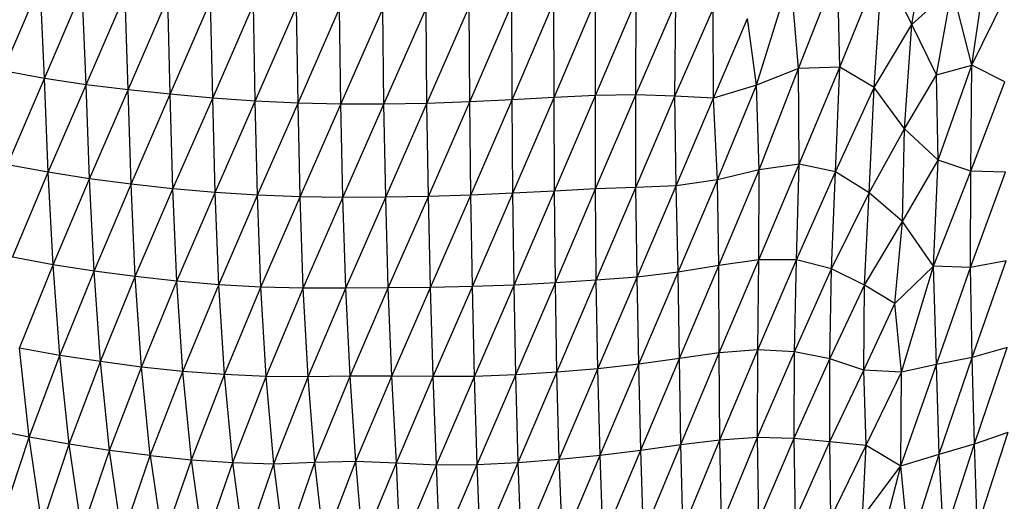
# Paper-space layout '_Trimétrica' of a CAD drawing. Header units: millimetres. Extents: x -212 to 189, y -225 to 469.
# Tile 8 of 18: x -49 to 54, y -143 to -93. Entities that reach past the tile are written whole.
import ezdxf

# ---------------------------------------------------------------- set-up
doc = ezdxf.new("R2010")
doc.units = ezdxf.units.MM

psp = doc.layouts.new('_Trimétrica')

# ---------------------------------------------------------------- linework, layer by layer
at = {"color": 7, "linetype": 'Continuous', "lineweight": 25}
for p, q in [((44.49, -93.05), (46.36, -82.31)), ((50.82, -97.31), (52.6, -85.41)), ((36.91, -97.53), (41.4, -86.57)), ((40.54, -99.67), (41.4, -86.57)), ((44.49, -93.05), (41.4, -86.57)), ((28.13, -99.44), (31.72, -87.92)), ((32.58, -97.67), (31.72, -87.92)), ((32.58, -97.67), (36.69, -87.2)), ((36.91, -97.53), (36.69, -87.2)), ((-51.24, -97.93), (-47.31, -88.74)), ((-46.89, -98.72), (-47.31, -88.74)), ((44.49, -93.05), (48.75, -89.21)), ((47.1, -98.33), (48.75, -89.21)), ((50.82, -97.31), (48.75, -89.21)), ((-46.89, -98.72), (-42.89, -89.39)), ((-42.5, -99.38), (-42.89, -89.39)), ((-42.5, -99.38), (-38.4, -89.87)), ((-38.08, -99.92), (-38.4, -89.87)), ((-38.08, -99.92), (-33.9, -90.24)), ((-33.63, -100.39), (-33.9, -90.24)), ((50.82, -97.31), (54.51, -89.8)), ((-33.63, -100.39), (-29.39, -90.59)), ((-29.16, -100.79), (-29.39, -90.59)), ((-29.16, -100.79), (-24.86, -90.93)), ((-24.67, -101.11), (-24.86, -90.93)), ((-24.67, -101.11), (-20.32, -91.19)), ((-20.16, -101.33), (-20.32, -91.19)), ((-6.58, -101.35), (-2.15, -91.18)), ((-2.07, -101.19), (-2.15, -91.18)), ((-2.07, -101.19), (2.35, -90.94)), ((2.4, -100.97), (2.35, -90.94)), ((2.4, -100.97), (6.8, -90.67)), ((6.82, -100.71), (6.8, -90.67)), ((6.82, -100.71), (11.19, -90.45)), ((11.17, -100.5), (15.47, -90.42)), ((11.17, -100.5), (11.19, -90.45)), ((15.41, -100.44), (15.47, -90.42)), ((15.41, -100.44), (19.63, -90.71)), ((19.53, -100.59), (19.63, -90.71)), ((-20.16, -101.33), (-15.78, -91.35)), ((-15.64, -101.43), (-15.78, -91.35)), ((-15.64, -101.43), (-11.23, -91.4)), ((-11.11, -101.44), (-11.23, -91.4)), ((-11.11, -101.44), (-6.68, -91.34)), ((-6.58, -101.35), (-6.68, -91.34)), ((19.53, -100.59), (23.58, -91.39)), ((23.61, -100.79), (23.58, -91.39)), ((23.61, -100.79), (27.18, -92.39)), ((28.13, -99.44), (27.18, -92.39)), ((40.54, -99.67), (44.49, -93.05)), ((43.75, -104.03), (44.49, -93.05)), ((47.1, -98.33), (44.49, -93.05)), ((47.1, -98.33), (50.82, -97.31)), ((47.28, -107.33), (50.82, -97.31)), ((50.72, -108.5), (50.82, -97.31)), ((54.3, -99.06), (50.82, -97.31)), ((-46.89, -98.72), (-51.24, -97.93)), ((32.58, -97.67), (28.13, -99.44)), ((28.41, -108.35), (32.58, -97.67)), ((36.91, -97.53), (32.58, -97.67)), ((32.63, -107.74), (32.58, -97.67)), ((32.63, -107.74), (36.91, -97.53)), ((36.48, -108.54), (36.91, -97.53)), ((40.54, -99.67), (36.91, -97.53)), ((43.75, -104.03), (47.1, -98.33)), ((47.28, -107.33), (47.1, -98.33)), ((-50.79, -107.82), (-46.89, -98.72)), ((-42.5, -99.38), (-46.89, -98.72)), ((-46.48, -108.6), (-46.89, -98.72)), ((-46.48, -108.6), (-42.5, -99.38)), ((-38.08, -99.92), (-42.5, -99.38)), ((-42.13, -109.28), (-42.5, -99.38)), ((28.13, -99.44), (23.61, -100.79)), ((24.02, -109.39), (28.13, -99.44)), ((28.41, -108.35), (28.13, -99.44)), ((50.72, -108.5), (54.3, -99.06)), ((-42.13, -109.28), (-38.08, -99.92)), ((-33.63, -100.39), (-38.08, -99.92)), ((-37.75, -109.86), (-38.08, -99.92)), ((-37.75, -109.86), (-33.63, -100.39)), ((-29.16, -100.79), (-33.63, -100.39)), ((-33.34, -110.35), (-33.63, -100.39)), ((11.17, -100.5), (6.82, -100.71)), ((6.86, -110.58), (11.17, -100.5)), ((15.41, -100.44), (11.17, -100.5)), ((11.18, -110.35), (11.17, -100.5)), ((11.18, -110.35), (15.41, -100.44)), ((19.53, -100.59), (15.41, -100.44)), ((15.43, -110.2), (15.41, -100.44)), ((15.43, -110.2), (19.53, -100.59)), ((23.61, -100.79), (19.53, -100.59)), ((19.66, -110.03), (19.53, -100.59)), ((36.48, -108.54), (40.54, -99.67)), ((40, -110.78), (40.54, -99.67)), ((43.75, -104.03), (40.54, -99.67)), ((-33.34, -110.35), (-29.16, -100.79)), ((-24.67, -101.11), (-29.16, -100.79)), ((-28.9, -110.74), (-29.16, -100.79)), ((-28.9, -110.74), (-24.67, -101.11)), ((-20.16, -101.33), (-24.67, -101.11)), ((-24.43, -111.03), (-24.67, -101.11)), ((-24.43, -111.03), (-20.16, -101.33)), ((-15.64, -101.43), (-20.16, -101.33)), ((-19.94, -111.2), (-20.16, -101.33)), ((-19.94, -111.2), (-15.64, -101.43)), ((-11.11, -101.44), (-15.64, -101.43)), ((-15.44, -111.26), (-15.64, -101.43)), ((-15.44, -111.26), (-11.11, -101.44)), ((-6.58, -101.35), (-11.11, -101.44)), ((-10.93, -111.23), (-11.11, -101.44)), ((-10.93, -111.23), (-6.58, -101.35)), ((-2.07, -101.19), (-6.58, -101.35)), ((-6.43, -111.15), (-6.58, -101.35)), ((-6.43, -111.15), (-2.07, -101.19)), ((2.4, -100.97), (-2.07, -101.19)), ((-1.96, -111.01), (-2.07, -101.19)), ((-1.96, -111.01), (2.4, -100.97)), ((6.82, -100.71), (2.4, -100.97)), ((2.48, -110.82), (2.4, -100.97)), ((2.48, -110.82), (6.82, -100.71)), ((6.86, -110.58), (6.82, -100.71)), ((19.66, -110.03), (23.61, -100.79)), ((24.02, -109.39), (23.61, -100.79)), ((40, -110.78), (43.75, -104.03)), ((43.52, -113.78), (43.75, -104.03)), ((47.28, -107.33), (43.75, -104.03)), ((-46.48, -108.6), (-50.79, -107.82)), ((28.39, -117.81), (32.63, -107.74)), ((32.63, -107.74), (28.41, -108.35)), ((32.36, -117.84), (32.63, -107.74)), ((36.48, -108.54), (32.63, -107.74)), ((43.52, -113.78), (47.28, -107.33)), ((46.78, -118.5), (47.28, -107.33)), ((50.72, -108.5), (47.28, -107.33)), ((-50.24, -117.56), (-46.48, -108.6)), ((-42.13, -109.28), (-46.48, -108.6)), ((-45.97, -118.34), (-46.48, -108.6)), ((28.41, -108.35), (24.02, -109.39)), ((24.18, -118.41), (28.41, -108.35)), ((28.39, -117.81), (28.41, -108.35)), ((32.36, -117.84), (36.48, -108.54)), ((36.06, -118.79), (36.48, -108.54)), ((40, -110.78), (36.48, -108.54)), ((46.78, -118.5), (50.72, -108.5)), ((50.69, -118.62), (50.72, -108.5)), ((50.69, -118.62), (54.37, -108.59)), ((54.37, -108.59), (50.72, -108.5)), ((-45.97, -118.34), (-42.13, -109.28)), ((-37.75, -109.86), (-42.13, -109.28)), ((-41.66, -119.01), (-42.13, -109.28)), ((-41.66, -119.01), (-37.75, -109.86)), ((-33.34, -110.35), (-37.75, -109.86)), ((-37.31, -119.59), (-37.75, -109.86)), ((24.02, -109.39), (19.66, -110.03)), ((19.87, -119.12), (24.02, -109.39)), ((24.18, -118.41), (24.02, -109.39)), ((-37.31, -119.59), (-33.34, -110.35)), ((-28.9, -110.74), (-33.34, -110.35)), ((-32.92, -120.07), (-33.34, -110.35)), ((-32.92, -120.07), (-28.9, -110.74)), ((-24.43, -111.03), (-28.9, -110.74)), ((-28.5, -120.45), (-28.9, -110.74)), ((2.48, -110.82), (-1.96, -111.01)), ((-1.79, -120.64), (2.48, -110.82)), ((6.86, -110.58), (2.48, -110.82)), ((2.59, -120.48), (2.48, -110.82)), ((2.59, -120.48), (6.86, -110.58)), ((11.18, -110.35), (6.86, -110.58)), ((6.95, -120.24), (6.86, -110.58)), ((6.95, -120.24), (11.18, -110.35)), ((15.43, -110.2), (11.18, -110.35)), ((11.26, -119.96), (11.18, -110.35)), ((11.26, -119.96), (15.43, -110.2)), ((19.66, -110.03), (15.43, -110.2)), ((15.55, -119.64), (15.43, -110.2)), ((15.55, -119.64), (19.66, -110.03)), ((19.87, -119.12), (19.66, -110.03)), ((36.06, -118.79), (40, -110.78)), ((39.53, -120.48), (40, -110.78)), ((43.52, -113.78), (40, -110.78)), ((-28.5, -120.45), (-24.43, -111.03)), ((-19.94, -111.2), (-24.43, -111.03)), ((-24.07, -120.69), (-24.43, -111.03)), ((-24.07, -120.69), (-19.94, -111.2)), ((-15.44, -111.26), (-19.94, -111.2)), ((-19.61, -120.81), (-19.94, -111.2)), ((-19.61, -120.81), (-15.44, -111.26)), ((-10.93, -111.23), (-15.44, -111.26)), ((-15.14, -120.82), (-15.44, -111.26)), ((-15.14, -120.82), (-10.93, -111.23)), ((-6.43, -111.15), (-10.93, -111.23)), ((-10.67, -120.78), (-10.93, -111.23)), ((-10.67, -120.78), (-6.43, -111.15)), ((-1.96, -111.01), (-6.43, -111.15)), ((-6.21, -120.73), (-6.43, -111.15)), ((-6.21, -120.73), (-1.96, -111.01)), ((-1.79, -120.64), (-1.96, -111.01)), ((39.53, -120.48), (43.52, -113.78)), ((42.7, -122.41), (43.52, -113.78)), ((46.78, -118.5), (43.52, -113.78)), ((-45.97, -118.34), (-50.24, -117.56)), ((28.39, -117.81), (24.18, -118.41)), ((24.22, -127.63), (28.39, -117.81)), ((28.27, -127.31), (28.39, -117.81)), ((28.27, -127.31), (32.36, -117.84)), ((32.36, -117.84), (28.39, -117.81)), ((32.14, -127.51), (32.36, -117.84)), ((36.06, -118.79), (32.36, -117.84)), ((54.45, -117.92), (50.69, -118.62)), ((50.88, -128.13), (54.45, -117.92)), ((-49.5, -127.13), (-45.97, -118.34)), ((-41.66, -119.01), (-45.97, -118.34)), ((-45.27, -127.89), (-45.97, -118.34)), ((-45.27, -127.89), (-41.66, -119.01)), ((-37.31, -119.59), (-41.66, -119.01)), ((-40.98, -128.55), (-41.66, -119.01)), ((19.87, -119.12), (15.55, -119.64)), ((15.73, -128.82), (19.87, -119.12)), ((24.18, -118.41), (19.87, -119.12)), ((20.01, -128.22), (19.87, -119.12)), ((20.01, -128.22), (24.18, -118.41)), ((24.22, -127.63), (24.18, -118.41)), ((32.14, -127.51), (36.06, -118.79)), ((35.85, -128.27), (36.06, -118.79)), ((39.53, -120.48), (36.06, -118.79)), ((42.7, -122.41), (46.78, -118.5)), ((43.41, -129.67), (46.78, -118.5)), ((50.69, -118.62), (46.78, -118.5)), ((47.12, -128.86), (46.78, -118.5)), ((47.12, -128.86), (50.69, -118.62)), ((50.88, -128.13), (50.69, -118.62)), ((-40.98, -128.55), (-37.31, -119.59)), ((-32.92, -120.07), (-37.31, -119.59)), ((-36.66, -129.12), (-37.31, -119.59)), ((-36.66, -129.12), (-32.92, -120.07)), ((-28.5, -120.45), (-32.92, -120.07)), ((-32.3, -129.58), (-32.92, -120.07)), ((6.95, -120.24), (2.59, -120.48)), ((2.78, -129.94), (6.95, -120.24)), ((11.26, -119.96), (6.95, -120.24)), ((7.11, -129.67), (6.95, -120.24)), ((7.11, -129.67), (11.26, -119.96)), ((15.55, -119.64), (11.26, -119.96)), ((11.43, -129.3), (11.26, -119.96)), ((11.43, -129.3), (15.55, -119.64)), ((15.73, -128.82), (15.55, -119.64)), ((-32.3, -129.58), (-28.5, -120.45)), ((-24.07, -120.69), (-28.5, -120.45)), ((-27.92, -129.92), (-28.5, -120.45)), ((-27.92, -129.92), (-24.07, -120.69)), ((-19.61, -120.81), (-24.07, -120.69)), ((-23.52, -130.12), (-24.07, -120.69)), ((-23.52, -130.12), (-19.61, -120.81)), ((-15.14, -120.82), (-19.61, -120.81)), ((-19.11, -130.14), (-19.61, -120.81)), ((-19.11, -130.14), (-15.14, -120.82)), ((-10.67, -120.78), (-15.14, -120.82)), ((-14.69, -130.09), (-15.14, -120.82)), ((-14.69, -130.09), (-10.67, -120.78)), ((-6.21, -120.73), (-10.67, -120.78)), ((-10.28, -130.08), (-10.67, -120.78)), ((-10.28, -130.08), (-6.21, -120.73)), ((-1.79, -120.64), (-6.21, -120.73)), ((-5.91, -130.13), (-6.21, -120.73)), ((-5.91, -130.13), (-1.79, -120.64)), ((2.59, -120.48), (-1.79, -120.64)), ((-1.57, -130.11), (-1.79, -120.64)), ((-1.57, -130.11), (2.59, -120.48)), ((2.78, -129.94), (2.59, -120.48)), ((35.85, -128.27), (39.53, -120.48)), ((39.44, -129.44), (39.53, -120.48)), ((42.7, -122.41), (39.53, -120.48)), ((39.44, -129.44), (42.7, -122.41)), ((43.41, -129.67), (42.7, -122.41)), ((-45.27, -127.89), (-49.5, -127.13)), ((-48.49, -136.52), (-49.5, -127.13)), ((28.27, -127.31), (24.22, -127.63)), ((24.28, -136.78), (28.27, -127.31)), ((28.25, -136.52), (28.27, -127.31)), ((28.25, -136.52), (32.14, -127.51)), ((32.14, -127.51), (28.27, -127.31)), ((32.1, -136.61), (32.14, -127.51)), ((35.85, -128.27), (32.14, -127.51)), ((54.54, -127.07), (50.88, -128.13)), ((51.1, -137.22), (54.54, -127.07)), ((-48.49, -136.52), (-45.27, -127.89)), ((-40.98, -128.55), (-45.27, -127.89)), ((-44.29, -137.26), (-45.27, -127.89)), ((-44.29, -137.26), (-40.98, -128.55)), ((-36.66, -129.12), (-40.98, -128.55)), ((-40.03, -137.9), (-40.98, -128.55)), ((20.01, -128.22), (15.73, -128.82)), ((15.94, -137.87), (20.01, -128.22)), ((24.22, -127.63), (20.01, -128.22)), ((20.16, -137.28), (20.01, -128.22)), ((20.16, -137.28), (24.22, -127.63)), ((24.28, -136.78), (24.22, -127.63)), ((32.1, -136.61), (35.85, -128.27)), ((39.44, -129.44), (35.85, -128.27)), ((35.88, -136.96), (35.85, -128.27)), ((50.88, -128.13), (47.12, -128.86)), ((47.38, -138.29), (50.88, -128.13)), ((51.1, -137.22), (50.88, -128.13)), ((-40.03, -137.9), (-36.66, -129.12)), ((-32.3, -129.58), (-36.66, -129.12)), ((-35.73, -138.44), (-36.66, -129.12)), ((-35.73, -138.44), (-32.3, -129.58)), ((-27.92, -129.92), (-32.3, -129.58)), ((-31.4, -138.88), (-32.3, -129.58)), ((7.11, -129.67), (2.78, -129.94)), ((3.03, -139.17), (7.11, -129.67)), ((11.43, -129.3), (7.11, -129.67)), ((7.35, -138.84), (7.11, -129.67)), ((7.35, -138.84), (11.43, -129.3)), ((15.73, -128.82), (11.43, -129.3)), ((11.66, -138.4), (11.43, -129.3)), ((11.66, -138.4), (15.73, -128.82)), ((15.94, -137.87), (15.73, -128.82)), ((35.88, -136.96), (39.44, -129.44)), ((43.41, -129.67), (39.44, -129.44)), ((39.7, -137.36), (39.44, -129.44)), ((39.7, -137.36), (43.41, -129.67)), ((43.36, -139.53), (47.12, -128.86)), ((43.36, -139.53), (43.41, -129.67)), ((47.12, -128.86), (43.41, -129.67)), ((47.38, -138.29), (47.12, -128.86)), ((-31.4, -138.88), (-27.92, -129.92)), ((-23.52, -130.12), (-27.92, -129.92)), ((-27.05, -139.19), (-27.92, -129.92)), ((-27.05, -139.19), (-23.52, -130.12)), ((-19.11, -130.14), (-23.52, -130.12)), ((-22.71, -139.31), (-23.52, -130.12)), ((-22.71, -139.31), (-19.11, -130.14)), ((-14.69, -130.09), (-19.11, -130.14)), ((-18.39, -139.15), (-19.11, -130.14)), ((-18.39, -139.15), (-14.69, -130.09)), ((-10.28, -130.08), (-14.69, -130.09)), ((-14.07, -139.05), (-14.69, -130.09)), ((-14.07, -139.05), (-10.28, -130.08)), ((-5.91, -130.13), (-10.28, -130.08)), ((-9.8, -139.21), (-10.28, -130.08)), ((-9.8, -139.21), (-5.91, -130.13)), ((-1.57, -130.11), (-5.91, -130.13)), ((-5.58, -139.42), (-5.91, -130.13)), ((-5.58, -139.42), (-1.57, -130.11)), ((2.78, -129.94), (-1.57, -130.11)), ((-1.29, -139.38), (-1.57, -130.11)), ((-1.29, -139.38), (2.78, -129.94)), ((3.03, -139.17), (2.78, -129.94)), ((-48.49, -136.52), (-52.65, -135.68)), ((-51.27, -144.92), (-48.49, -136.52)), ((-44.29, -137.26), (-48.49, -136.52)), ((-47.13, -145.73), (-48.49, -136.52)), ((20.16, -137.28), (24.28, -136.78)), ((20.4, -146.17), (24.28, -136.78)), ((24.28, -136.78), (28.25, -136.52)), ((24.46, -145.67), (24.28, -136.78)), ((24.46, -145.67), (28.25, -136.52)), ((28.25, -136.52), (32.1, -136.61)), ((28.4, -145.31), (28.25, -136.52)), ((28.4, -145.31), (32.1, -136.61)), ((32.1, -136.61), (35.88, -136.96)), ((32.24, -145.12), (32.1, -136.61)), ((51.1, -137.22), (54.65, -135.99)), ((51.41, -145.94), (54.65, -135.99)), ((-47.13, -145.73), (-44.29, -137.26)), ((-40.03, -137.9), (-44.29, -137.26)), ((-42.94, -146.43), (-44.29, -137.26)), ((-42.94, -146.43), (-40.03, -137.9)), ((-35.73, -138.44), (-40.03, -137.9)), ((-38.69, -147.05), (-40.03, -137.9)), ((11.66, -138.4), (15.94, -137.87)), ((11.99, -147.29), (15.94, -137.87)), ((15.94, -137.87), (20.16, -137.28)), ((16.24, -146.74), (15.94, -137.87)), ((16.24, -146.74), (20.16, -137.28)), ((20.4, -146.17), (20.16, -137.28)), ((32.24, -145.12), (35.88, -136.96)), ((35.88, -136.96), (39.7, -137.36)), ((35.96, -144.99), (35.88, -136.96)), ((35.96, -144.99), (39.7, -137.36)), ((39.3, -144.92), (39.7, -137.36)), ((39.7, -137.36), (43.36, -139.53)), ((47.38, -138.29), (51.1, -137.22)), ((47.86, -147.16), (51.1, -137.22)), ((51.41, -145.94), (51.1, -137.22)), ((-38.69, -147.05), (-35.73, -138.44)), ((-35.73, -138.44), (-31.4, -138.88)), ((-35.73, -138.44), (-34.41, -147.56)), ((-34.41, -147.56), (-31.4, -138.88)), ((-31.4, -138.88), (-27.05, -139.19)), ((-30.1, -147.97), (-31.4, -138.88)), ((3.03, -139.17), (7.35, -138.84)), ((3.38, -148.13), (7.35, -138.84)), ((7.35, -138.84), (11.66, -138.4)), ((7.7, -147.76), (7.35, -138.84)), ((7.7, -147.76), (11.66, -138.4)), ((11.99, -147.29), (11.66, -138.4)), ((43.36, -139.53), (47.38, -138.29)), ((44.2, -148.34), (47.38, -138.29)), ((47.86, -147.16), (47.38, -138.29)), ((-30.1, -147.97), (-27.05, -139.19)), ((-27.05, -139.19), (-22.71, -139.31)), ((-25.8, -148.24), (-27.05, -139.19)), ((-25.8, -148.24), (-22.71, -139.31)), ((-22.71, -139.31), (-18.39, -139.15)), ((-21.56, -148.27), (-22.71, -139.31)), ((-21.56, -148.27), (-18.39, -139.15)), ((-18.39, -139.15), (-14.07, -139.05)), ((-17.44, -147.75), (-18.39, -139.15)), ((-17.44, -147.75), (-14.07, -139.05)), ((-14.07, -139.05), (-9.8, -139.21)), ((-13.35, -147.8), (-14.07, -139.05)), ((-13.35, -147.8), (-9.8, -139.21)), ((-9.8, -139.21), (-5.58, -139.42)), ((-9.4, -148.43), (-9.8, -139.21)), ((-9.4, -148.43), (-5.58, -139.42)), ((-5.58, -139.42), (-1.29, -139.38)), ((-5.22, -148.53), (-5.58, -139.42)), ((-5.22, -148.53), (-1.29, -139.38)), ((-1.29, -139.38), (3.03, -139.17)), ((-0.93, -148.4), (-1.29, -139.38)), ((-0.93, -148.4), (3.03, -139.17)), ((3.38, -148.13), (3.03, -139.17)), ((39.3, -144.92), (43.36, -139.53)), ((40.46, -150.51), (43.36, -139.53)), ((44.2, -148.34), (43.36, -139.53))]:
    psp.add_line(p, q, dxfattribs=at)

doc.saveas('drawing.dxf')
